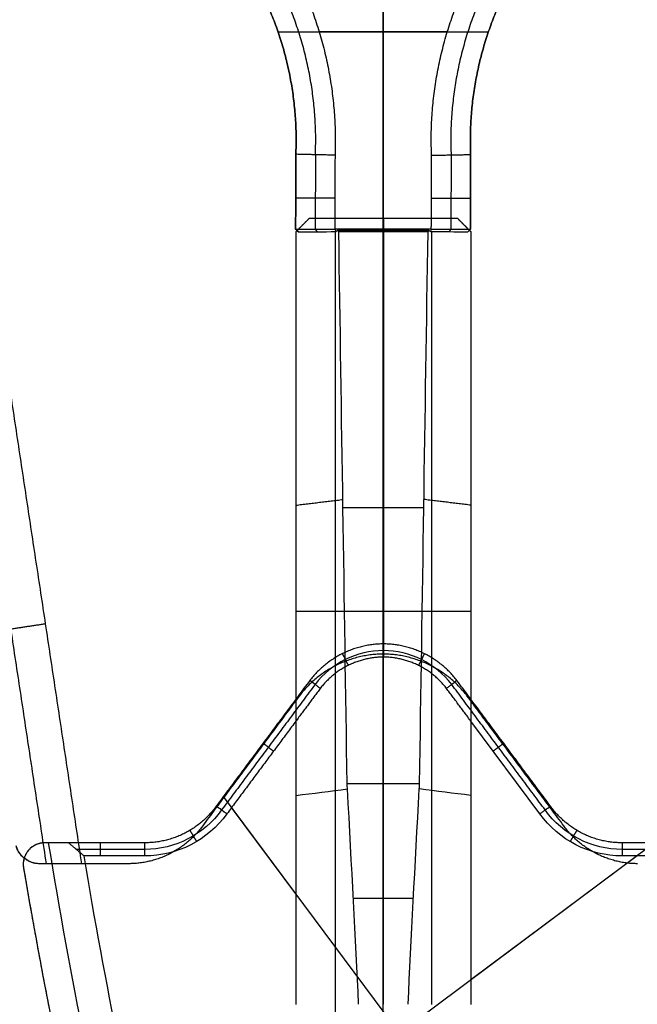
# Model space of a CAD drawing. Header units: millimetres. Extents: x -555 to 2346, y 1993 to 3099.
# Tile 29 of 40: x 1713 to 1854, y 2255 to 2480. Entities that reach past the tile are written whole.
import ezdxf

# ---------------------------------------------------------------- set-up
doc = ezdxf.new("R2010")
doc.units = ezdxf.units.MM
doc.layers.add('Base', color=7, linetype='Continuous', true_color=0x4c0000)
doc.layers.add('Tabletop', color=7, linetype='Continuous', true_color=0x7f7f3f)

msp = doc.modelspace()

# ---------------------------------------------------------------- linework, layer by layer
at = {"layer": 'Base'}
for p, q in [((1795.95, 2335.12, -2.07), (1795.95, 2762.74, -2.07)), ((1795.95, 2335.12, -21.07), (1795.95, 2762.74, -21.07)), ((1795.95, 2515.69, -61.07), (1795.95, 2432.23, -61.07)), ((1795.95, 2515.69, -21.07), (1795.95, 2434.65, -21.07)), ((1771.89, 2477.34, -21.07), (1820.03, 2477.34, -21.07)), ((1810.62, 2477.34, -61.07), (1781.3, 2477.34, -61.07)), ((1775.98, 2449.34, -36.59), (1775.92, 2432.24, -36.59)), ((1780.44, 2449.24, -56.57), (1780.41, 2432.24, -56.6)), ((1811.47, 2449.2, -56.6), (1811.45, 2432.23, -56.58)), ((1815.91, 2432.23, -36.59), (1815.95, 2449.29, -36.59)), ((1784.89, 2439.28, -61.07), (1775.94, 2439.28, -52.12)), ((1775.94, 2439.28, -21.07), (1775.94, 2439.28, -52.12)), ((1815.93, 2439.26, -52.12), (1806.98, 2439.26, -61.07)), ((1815.93, 2439.26, -21.07), (1815.93, 2439.26, -52.12)), ((1775.92, 2432.24, -52.12), (1775.92, 2432.24, -21.07)), ((1775.92, 2432.24, -52.12), (1784.87, 2432.24, -61.07)), ((1776, 2431.65, -51.2), (1776, 2431.65, -20.63)), ((1806.96, 2432.23, -61.07), (1784.88, 2432.23, -61.07)), ((1806.97, 2432.23, -61.06), (1815.91, 2432.23, -52.12)), ((1815.91, 2432.23, -52.11), (1815.91, 2432.23, -21.07)), ((1816, 2431.65, -51.2), (1816, 2431.65, -20.63)), ((1775.99, 2362.89, -59.65), (1775.99, 2255.07, -59.65)), ((1815.99, 2362.89, -59.65), (1815.99, 2255.07, -59.65)), ((1775.99, 2344.86, -20.63), (1775.99, 2344.86, -61.87)), ((1815.99, 2344.86, -20.63), (1815.99, 2344.86, -61.87)), ((1831.78, 2298.6, -20.63), (1815.99, 2319.8, -20.63)), ((1849.91, 2181.09, -1.63), (1759.42, 2302.58, -1.63)), ((1775.99, 2280.33, -20.63), (1761.29, 2300.06, -20.63)), ((1858.04, 2291.98, -1.63), (1731.77, 2197.91, -1.63)), ((1854.02, 2288.98, -20.63), (1815.99, 2260.65, -20.63))]:
    msp.add_line(p, q, dxfattribs=at)
for centre, start, end in [((1796.11, 2316.07, -19.13), 90.3499, 142.4436), ((1795.87, 2316.07, -19.13), 37.5527, 89.6464)]:
    msp.add_arc(centre, 19.86, start, end, dxfattribs=at)
at = {"layer": 'Base', "extrusion": (1, -3.22193e-05, 2.88373e-13)}
msp.add_arc((2320.99, -206.97, 1775.92), 141.11, 97.3824, 117.8266, dxfattribs=at)
at = {"layer": 'Base', "extrusion": (1, -3.22193e-05, 0)}
for centre, start, end in [((2320.99, -206.97, 1784.92), 97.3952, 119.9071), ((2320.99, -206.97, 1806.92), 97.3952, 119.9071), ((2320.99, -206.97, 1784.92), 119.9071, 166.8823)]:
    msp.add_arc(centre, 132.11, start, end, dxfattribs=at)
at = {"layer": 'Base', "extrusion": (1, -3.22193e-05, 2.14299e-13)}
msp.add_arc((2320.99, -206.97, 1815.92), 141.11, 97.3824, 117.8266, dxfattribs=at)
at = {"layer": 'Base', "extrusion": (0, 0, -1)}
for centre, radius, start, end in [((-1741.39, 2312.17, 19.13), 21.69, 215.7826, 270.0025), ((-1850.59, 2312.17, 19.13), 21.69, 270.0015, 324.2171), ((-3000.35, 2501.69, 13.13), 1297.98, 346.60749, 350.70239)]:
    msp.add_arc(centre, radius, start, end, dxfattribs=at)
at = {"layer": 'Base', "extrusion": (-1.62143e-18, 7.05605e-23, -1)}
msp.add_arc((-1741.39, 2312.17, 20.63), 23.19, 215.813, 270.0025, dxfattribs=at)
at = {"layer": 'Base', "extrusion": (-4.74487e-12, 3.41606e-12, -1)}
msp.add_arc((-1741.38, 2312.16, 20.63), 23.19, 215.7374, 215.7676, dxfattribs=at)
at = {"layer": 'Base', "extrusion": (-4.23794e-19, 5.874e-19, -1)}
msp.add_arc((-1850.59, 2312.17, 20.63), 23.19, 270.0013, 324.1905, dxfattribs=at)
at = {"layer": 'Base', "extrusion": (-3.33569e-15, -5.49857e-16, -1)}
msp.add_arc((-3000.35, 2501.69, 20.63), 1290.48, 346.60773, 350.51281, dxfattribs=at)
at = {"layer": 'Base', "extrusion": (-4.83731e-44, -2.03113e-43, -1)}
msp.add_arc((-591.65, 2501.77, 20.63), 1290.48, 189.49088, 193.39596, dxfattribs=at)
at = {"layer": 'Base'}
for points, weights in [([(1759.95, 2512.93, -61.07), (1786.39, 2486.5, -61.07), (1784.93, 2449.14, -61.07)], [1, 0.916171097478, 1]), ([(1807, 2449.12, -61.07), (1805.52, 2486.48, -61.07), (1831.96, 2512.93, -61.07)], [1, 0.91613306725, 1]), ([(1780.45, 2449.24, -56.59), (1781.88, 2484.69, -56.59), (1756.79, 2509.77, -56.59)], [0.97524647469, 0.893398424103, 0.975459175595]), ([(1835.12, 2509.77, -56.59), (1810.03, 2484.66, -56.59), (1811.48, 2449.2, -56.59)], [0.975445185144, 0.893301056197, 0.975193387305]), ([(1775.98, 2449.34, -52.12), (1777.36, 2482.87, -52.12), (1753.62, 2506.6, -52.12)], [1, 0.915760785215, 1]), ([(1753.62, 2506.6, -21.07), (1777.36, 2482.87, -21.07), (1775.98, 2449.34, -21.07)], [1, 0.915760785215, 1]), ([(1775.98, 2449.34, -41.07), (1777.36, 2482.87, -41.07), (1753.62, 2506.6, -41.07)], [1, 0.915760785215, 1]), ([(1838.28, 2506.6, -52.12), (1814.54, 2482.85, -52.12), (1815.95, 2449.29, -52.12)], [1, 0.915659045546, 1]), ([(1815.95, 2449.29, -21.07), (1814.54, 2482.85, -21.07), (1838.28, 2506.6, -21.07)], [1, 0.915659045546, 1]), ([(1838.28, 2506.6, -41.07), (1814.54, 2482.85, -41.07), (1815.95, 2449.29, -41.07)], [1, 0.915659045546, 1]), ([(1795.99, 2337.44, -1.63), (1785.54, 2337.38, -1.63), (1779.17, 2329.09, -1.63)], [1, 0.898211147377, 1]), ([(1795.99, 2337.44, -17.63), (1785.54, 2337.38, -17.63), (1779.17, 2329.09, -17.63)], [1, 0.898211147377, 1]), ([(1795.99, 2337.44, -11.13), (1785.54, 2337.38, -11.13), (1779.17, 2329.09, -11.13)], [1, 0.898211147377, 1]), ([(1812.81, 2329.08, -1.63), (1806.45, 2337.38, -1.63), (1795.99, 2337.44, -1.63)], [1, 0.898211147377, 1]), ([(1812.81, 2329.08, -17.63), (1806.45, 2337.38, -17.63), (1795.99, 2337.44, -17.63)], [1, 0.898211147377, 1]), ([(1812.81, 2329.08, -11.13), (1806.45, 2337.38, -11.13), (1795.99, 2337.44, -11.13)], [1, 0.898211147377, 1]), ([(1795.99, 2334.44, -20.63), (1787.03, 2334.38, -20.63), (1781.56, 2327.28, -20.63)], [1, 0.898677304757, 1]), ([(1810.42, 2327.28, -20.63), (1804.95, 2334.38, -20.63), (1795.99, 2334.44, -20.63)], [1, 0.898677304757, 1]), ([(1795.99, 2255.07, -98.66), (1795.99, 2278.17, -83.32), (1795.99, 2305.47, -78.51)], [1, 0.978880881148, 1]), ([(1757.78, 2300.38, -1.63), (1751.74, 2291.98, -1.63), (1741.39, 2291.98, -1.63)], [1, 0.890016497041, 1]), ([(1757.78, 2300.38, -17.63), (1751.74, 2291.98, -17.63), (1741.39, 2291.98, -17.63)], [1, 0.890016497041, 1]), ([(1757.78, 2300.38, -11.13), (1751.74, 2291.98, -11.13), (1741.39, 2291.98, -11.13)], [1, 0.890016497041, 1]), ([(1850.59, 2291.98, -1.63), (1840.25, 2291.98, -1.63), (1834.2, 2300.37, -1.63)], [1, 0.890016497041, 1]), ([(1850.59, 2291.98, -17.63), (1840.25, 2291.98, -17.63), (1834.2, 2300.37, -17.63)], [1, 0.890016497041, 1]), ([(1850.59, 2291.98, -11.13), (1840.25, 2291.98, -11.13), (1834.2, 2300.37, -11.13)], [1, 0.890016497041, 1]), ([(1754.31, 2295.41, -21.07), (1748.05, 2287.25, -21.07), (1737.76, 2287.2, -21.07)], [1, 0.898041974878, 1]), ([(1754.31, 2295.41, -2.07), (1748.05, 2287.25, -2.07), (1737.76, 2287.2, -2.07)], [1, 0.898041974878, 1]), ([(1754.31, 2295.41, -11.57), (1748.05, 2287.25, -11.57), (1737.76, 2287.2, -11.57)], [1, 0.898041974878, 1]), ([(1854.14, 2287.2, -21.07), (1843.86, 2287.25, -21.07), (1837.6, 2295.41, -21.07)], [1, 0.898041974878, 1]), ([(1854.14, 2287.2, -2.07), (1843.86, 2287.25, -2.07), (1837.6, 2295.41, -2.07)], [1, 0.898041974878, 1]), ([(1854.14, 2287.2, -11.57), (1843.86, 2287.25, -11.57), (1837.6, 2295.41, -11.57)], [1, 0.898041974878, 1]), ([(1717.09, 2287.2, -2.07), (1713.09, 2287.42, -2.07), (1712, 2291.27, -2.07)], [1, 0.814082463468, 1]), ([(1718.59, 2291.99, -11.13), (1717.99, 2291.99, -11.13), (1717.41, 2291.85, -11.13)], [1, 0.974329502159, 0.963102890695]), ([(1713.67, 2286.29, -1.63), (1721.07, 2242.83, -1.63), (1731.25, 2199.93, -1.63)], [1, 0.999481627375, 1])]:
    msp.add_rational_spline(points, weights, degree=2, dxfattribs=at)
for points, degree in [([(1775.98, 2449.34, -21.07), (1775.95, 2440.79, -21.07), (1775.92, 2432.24, -21.07)], 2), ([(1775.92, 2432.24, -52.12), (1775.95, 2440.79, -52.12), (1775.98, 2449.34, -52.12)], 2), ([(1775.98, 2449.34, -52.12), (1775.98, 2449.34, -36.59), (1775.98, 2449.34, -21.07)], 2), ([(1784.93, 2449.14, -61.07), (1784.9, 2440.69, -61.07), (1784.87, 2432.24, -61.07)], 2), ([(1806.96, 2432.23, -61.07), (1806.98, 2440.67, -61.07), (1807, 2449.12, -61.07)], 2), ([(1815.95, 2449.29, -52.12), (1815.93, 2440.76, -52.12), (1815.91, 2432.23, -52.12)], 2), ([(1815.91, 2432.23, -21.07), (1815.93, 2440.76, -21.07), (1815.95, 2449.29, -21.07)], 2), ([(1815.95, 2449.29, -52.12), (1815.95, 2449.29, -36.59), (1815.95, 2449.29, -21.07)], 2), ([(1776, 2431.65, -20.63), (1777.5, 2433.15, -20.63), (1779, 2434.65, -20.63)], 2), ([(1779, 2434.65, -21.07), (1777.62, 2433.28, -21.07), (1776.25, 2431.91, -21.07)], 2), ([(1777.5, 2433.15, -21.07), (1777.5, 2433.15, -20.85), (1777.5, 2433.15, -20.63)], 2), ([(1813, 2434.65, -20.63), (1796, 2434.65, -20.63), (1779, 2434.65, -20.63)], 2), ([(1813, 2434.65, -21.07), (1796, 2434.65, -21.07), (1779, 2434.65, -21.07)], 2), ([(1779, 2434.65, -21.07), (1779, 2434.65, -20.85), (1779, 2434.65, -20.63)], 2), ([(1796, 2434.65, -20.63), (1795.99, 2384.54, -20.63), (1795.99, 2334.44, -20.63)], 2), ([(1796, 2434.65, -21.07), (1796, 2434.65, -20.85), (1796, 2434.65, -20.63)], 2), ([(1813, 2434.65, -20.63), (1814.5, 2433.15, -20.63), (1816, 2431.65, -20.63)], 2), ([(1813, 2434.65, -21.07), (1814.33, 2433.31, -21.07), (1815.66, 2431.98, -21.07)], 2), ([(1813, 2434.65, -21.07), (1813, 2434.65, -20.85), (1813, 2434.65, -20.63)], 2), ([(1814.5, 2433.15, -21.07), (1814.5, 2433.15, -20.85), (1814.5, 2433.15, -20.63)], 2), ([(1775.92, 2432.24, -52.12), (1775.92, 2432.24, -52.12), (1775.92, 2432.24, -52.12), (1775.92, 2432.24, -52.12), (1775.92, 2432.24, -52.12), (1775.92, 2432.24, -52.12), (1775.92, 2432.24, -52.12), (1775.92, 2432.24, -52.12), (1775.92, 2432.24, -52.12), (1775.92, 2432.24, -52.12), (1775.92, 2432.24, -52.12), (1775.92, 2432.24, -52.12)], 3), ([(1776.25, 2431.91, -21.07), (1776.09, 2432.07, -21.07), (1775.92, 2432.24, -21.07)], 2), ([(1776.25, 2431.91, -36.59), (1776.09, 2432.07, -36.59), (1775.92, 2432.24, -36.59)], 2), ([(1776, 2431.65, -20.63), (1775.99, 2375.72, -20.63), (1775.99, 2319.8, -20.63)], 2), ([(1776, 2431.65, -51.2), (1775.99, 2367.23, -59.12), (1775.99, 2302.81, -67.04)], 2), ([(1776.25, 2431.91, -51.42), (1776.24, 2431.9, -51.42), (1776.23, 2431.88, -51.4), (1776.2, 2431.85, -51.37), (1776.17, 2431.82, -51.35), (1776.14, 2431.79, -51.32), (1776.11, 2431.76, -51.3), (1776.08, 2431.73, -51.27), (1776.05, 2431.7, -51.25), (1776.02, 2431.68, -51.22), (1776, 2431.66, -51.2), (1776, 2431.65, -51.2)], 3), ([(1776.25, 2431.91, -35.91), (1776.12, 2431.78, -35.91), (1776, 2431.65, -35.91)], 2), ([(1776.61, 2431.54, -51.83), (1776.49, 2431.66, -51.7), (1776.37, 2431.79, -51.56), (1776.25, 2431.91, -51.42)], 3), ([(1776.25, 2431.91, -51.42), (1776.25, 2431.91, -36.25), (1776.25, 2431.91, -21.07)], 2), ([(1785.14, 2431.59, -60.42), (1782.3, 2431.57, -57.56), (1779.46, 2431.56, -54.69), (1776.61, 2431.54, -51.83)], 3), ([(1780.39, 2432.24, -56.59), (1780.63, 2431.9, -56.36), (1780.87, 2431.57, -56.12)], 2), ([(1785, 2431.59, -60.27), (1784.99, 2367.76, -68.12), (1784.99, 2303.93, -75.97)], 2), ([(1785.5, 2431.91, -60.74), (1785.38, 2431.8, -60.63), (1785.26, 2431.69, -60.53), (1785.14, 2431.59, -60.42)], 3), ([(1785.59, 2431.94, -60.77), (1785.56, 2431.93, -60.76), (1785.53, 2431.92, -60.75), (1785.5, 2431.91, -60.74)], 3), ([(1785.57, 2431.91, -60.81), (1785.53, 2431.91, -60.77), (1785.5, 2431.91, -60.74)], 2), ([(1785.59, 2431.94, -60.77), (1785.58, 2431.93, -60.79), (1785.57, 2431.92, -60.8), (1785.57, 2431.91, -60.81)], 3), ([(1785.79, 2431.65, -61.07), (1785.72, 2431.73, -60.98), (1785.64, 2431.82, -60.89), (1785.57, 2431.91, -60.81)], 3), ([(1806.4, 2431.94, -60.77), (1799.46, 2431.94, -60.77), (1792.53, 2431.94, -60.77), (1785.59, 2431.94, -60.77)], 3), ([(1806.2, 2431.65, -61.07), (1796, 2431.65, -61.07), (1785.79, 2431.65, -61.07)], 2), ([(1787.71, 2305.47, -78.51), (1787.06, 2347.53, -72.69), (1786.43, 2389.59, -66.88), (1785.79, 2431.65, -61.07)], 3), ([(1795.92, 2431.94, -60.77), (1795.92, 2432.09, -60.92), (1795.92, 2432.23, -61.07)], 2), ([(1795.99, 2305.47, -78.51), (1795.99, 2368.52, -69.79), (1796, 2431.65, -61.07)], 2), ([(1796, 2431.65, -61.07), (1796, 2431.79, -60.92), (1796, 2431.94, -60.77)], 2), ([(1804.28, 2305.47, -78.51), (1804.92, 2347.53, -72.69), (1805.56, 2389.59, -66.88), (1806.2, 2431.65, -61.07)], 3), ([(1806.2, 2431.65, -61.07), (1806.27, 2431.73, -60.98), (1806.35, 2431.82, -60.89), (1806.42, 2431.9, -60.81)], 3), ([(1806.42, 2431.9, -60.81), (1806.42, 2431.92, -60.8), (1806.41, 2431.93, -60.79), (1806.4, 2431.94, -60.77)], 3), ([(1806.4, 2431.94, -60.77), (1806.43, 2431.93, -60.76), (1806.46, 2431.92, -60.75), (1806.49, 2431.9, -60.74)], 3), ([(1806.42, 2431.9, -60.81), (1806.46, 2431.9, -60.77), (1806.49, 2431.9, -60.74)], 2), ([(1806.49, 2431.9, -60.74), (1806.57, 2431.83, -60.66), (1806.66, 2431.76, -60.59), (1806.74, 2431.68, -60.52)], 3), ([(1806.74, 2431.68, -60.52), (1809.6, 2431.67, -57.63), (1812.46, 2431.65, -54.75), (1815.33, 2431.64, -51.87)], 3), ([(1807, 2431.68, -60.26), (1806.99, 2367.81, -68.11), (1806.99, 2303.93, -75.97)], 2), ([(1811.44, 2432.23, -56.59), (1811.24, 2431.94, -56.39), (1811.04, 2431.66, -56.19)], 2), ([(1815.33, 2431.64, -51.87), (1815.41, 2431.73, -51.77), (1815.5, 2431.82, -51.67), (1815.59, 2431.9, -51.57)], 3), ([(1815.59, 2431.9, -51.57), (1815.62, 2431.93, -51.51), (1815.64, 2431.95, -51.45), (1815.66, 2431.98, -51.39)], 3), ([(1815.59, 2431.9, -51.57), (1815.66, 2431.9, -51.5), (1815.74, 2431.9, -51.42)], 2), ([(1815.91, 2432.23, -21.07), (1815.79, 2432.1, -21.07), (1815.66, 2431.98, -21.07)], 2), ([(1815.91, 2432.23, -36.59), (1815.79, 2432.1, -36.59), (1815.66, 2431.98, -36.59)], 2), ([(1815.66, 2431.98, -51.39), (1815.66, 2431.98, -36.23), (1815.66, 2431.98, -21.07)], 2), ([(1815.66, 2431.98, -51.39), (1815.69, 2431.95, -51.4), (1815.71, 2431.93, -51.41), (1815.74, 2431.9, -51.42)], 3), ([(1815.66, 2431.98, -35.91), (1815.83, 2431.81, -35.91), (1816, 2431.65, -35.91)], 2), ([(1815.74, 2431.9, -51.42), (1815.75, 2431.9, -51.42), (1815.77, 2431.88, -51.4), (1815.79, 2431.85, -51.37), (1815.82, 2431.82, -51.35), (1815.85, 2431.79, -51.32), (1815.88, 2431.76, -51.3), (1815.91, 2431.73, -51.27), (1815.94, 2431.7, -51.25), (1815.97, 2431.67, -51.22), (1815.99, 2431.66, -51.2), (1816, 2431.65, -51.2)], 3), ([(1815.91, 2432.23, -52.12), (1815.91, 2432.23, -52.12), (1815.91, 2432.23, -52.12), (1815.91, 2432.23, -52.12), (1815.91, 2432.23, -52.12), (1815.91, 2432.23, -52.12), (1815.91, 2432.23, -52.12), (1815.91, 2432.23, -52.12), (1815.91, 2432.23, -52.11), (1815.91, 2432.23, -52.11), (1815.91, 2432.23, -52.11), (1815.91, 2432.23, -52.11)], 3), ([(1816, 2431.65, -20.63), (1815.99, 2375.72, -20.63), (1815.99, 2319.8, -20.63)], 2), ([(1816, 2431.65, -51.2), (1815.99, 2367.23, -59.12), (1815.99, 2302.81, -67.04)], 2), ([(1701.93, 2399.07, -13.07), (1710.39, 2343.14, -13.07), (1718.85, 2287.2, -13.07)], 2), ([(1709.83, 2400.32, -21.07), (1718.39, 2343.76, -21.07), (1726.94, 2287.2, -21.07)], 2), ([(1775.99, 2369.14, -58.88), (1781.36, 2369.8, -64.2), (1786.72, 2370.45, -69.52)], 2), ([(1815.99, 2369.14, -58.88), (1810.63, 2369.8, -64.2), (1805.27, 2370.45, -69.52)], 2), ([(1805.24, 2368.54, -69.79), (1795.99, 2368.54, -69.79), (1786.75, 2368.54, -69.79)], 2), ([(1815.99, 2344.86, -20.63), (1795.99, 2344.86, -20.63), (1775.99, 2344.86, -20.63)], 2), ([(1718.65, 2341.99, -21.07), (1711.46, 2340.91, -13.79), (1704.27, 2339.82, -6.52)], 2), ([(1795.99, 2337.44, -17.63), (1795.99, 2337.44, -9.63), (1795.99, 2337.44, -1.63)], 2), ([(1795.99, 2337.44, -17.63), (1795.99, 2336.44, -18.63), (1795.99, 2335.44, -19.63), (1795.99, 2334.44, -20.63)], 3), ([(1786.61, 2335.21, -17.63), (1786.61, 2335.21, -9.63), (1786.61, 2335.21, -1.63)], 2), ([(1786.61, 2335.21, -17.63), (1787.28, 2333.87, -19.13), (1787.95, 2332.52, -20.63)], 2), ([(1795.95, 2335.12, -21.07), (1795.95, 2335.12, -11.57), (1795.95, 2335.12, -2.07)], 2), ([(1805.37, 2335.21, -17.63), (1804.7, 2333.87, -19.13), (1804.04, 2332.52, -20.63)], 2), ([(1805.37, 2335.21, -17.63), (1805.37, 2335.21, -9.63), (1805.37, 2335.21, -1.63)], 2), ([(1779.17, 2329.09, -1.63), (1768.47, 2314.73, -1.63), (1757.78, 2300.38, -1.63)], 2), ([(1779.17, 2329.09, -17.63), (1768.47, 2314.73, -17.63), (1757.78, 2300.38, -17.63)], 2), ([(1779.17, 2329.09, -11.13), (1768.47, 2314.73, -11.13), (1757.78, 2300.38, -11.13)], 2), ([(1780.37, 2328.18, -19.13), (1769.68, 2313.84, -19.13), (1758.99, 2299.49, -19.13)], 2), ([(1781.56, 2327.28, -20.63), (1778.78, 2323.54, -20.63), (1775.99, 2319.8, -20.63)], 2), ([(1779.17, 2329.09, -17.63), (1779.17, 2329.09, -9.63), (1779.17, 2329.09, -1.63)], 2), ([(1815.99, 2319.8, -20.63), (1813.21, 2323.54, -20.63), (1810.42, 2327.28, -20.63)], 2), ([(1832.99, 2299.49, -19.13), (1822.31, 2313.83, -19.13), (1811.62, 2328.18, -19.13)], 2), ([(1834.2, 2300.37, -1.63), (1823.51, 2314.73, -1.63), (1812.81, 2329.08, -1.63)], 2), ([(1812.81, 2329.08, -17.63), (1812.81, 2329.08, -9.63), (1812.81, 2329.08, -1.63)], 2), ([(1834.2, 2300.37, -17.63), (1823.51, 2314.73, -17.63), (1812.81, 2329.08, -17.63)], 2), ([(1834.2, 2300.37, -11.13), (1823.51, 2314.73, -11.13), (1812.81, 2329.08, -11.13)], 2), ([(1776.8, 2325.6, -21.07), (1765.55, 2310.51, -21.07), (1754.31, 2295.41, -21.07)], 2), ([(1776.8, 2325.6, -2.07), (1765.55, 2310.51, -2.07), (1754.31, 2295.41, -2.07)], 2), ([(1776.8, 2325.6, -11.57), (1765.55, 2310.51, -11.57), (1754.31, 2295.41, -11.57)], 2), ([(1776.8, 2325.6, -21.07), (1776.8, 2325.6, -11.57), (1776.8, 2325.6, -2.07)], 2), ([(1837.6, 2295.41, -21.07), (1826.35, 2310.51, -21.07), (1815.11, 2325.6, -21.07)], 2), ([(1815.11, 2325.6, -21.07), (1815.11, 2325.6, -11.57), (1815.11, 2325.6, -2.07)], 2), ([(1837.6, 2295.41, -2.07), (1826.35, 2310.51, -2.07), (1815.11, 2325.6, -2.07)], 2), ([(1837.6, 2295.41, -11.57), (1826.35, 2310.51, -11.57), (1815.11, 2325.6, -11.57)], 2), ([(1775.99, 2319.8, -20.63), (1768.1, 2309.21, -20.63), (1760.21, 2298.61, -20.63)], 2), ([(1775.99, 2319.8, -20.63), (1775.99, 2287.43, -20.63), (1775.99, 2255.07, -20.63)], 2), ([(1815.99, 2319.8, -20.63), (1815.99, 2287.43, -20.63), (1815.99, 2255.07, -20.63)], 2), ([(1768.47, 2314.73, -17.63), (1768.47, 2314.73, -9.63), (1768.47, 2314.73, -1.63)], 2), ([(1768.47, 2314.73, -17.63), (1769.68, 2313.83, -19.13), (1770.88, 2312.94, -20.63)], 2), ([(1823.51, 2314.73, -17.63), (1822.31, 2313.83, -19.13), (1821.1, 2312.94, -20.63)], 2), ([(1823.51, 2314.73, -17.63), (1823.51, 2314.73, -9.63), (1823.51, 2314.73, -1.63)], 2), ([(1765.55, 2310.51, -21.07), (1765.55, 2310.51, -11.57), (1765.55, 2310.51, -2.07)], 2), ([(1826.35, 2310.51, -21.07), (1826.35, 2310.51, -11.57), (1826.35, 2310.51, -2.07)], 2), ([(1804.28, 2305.47, -78.51), (1795.99, 2305.47, -78.51), (1787.71, 2305.47, -78.51)], 2), ([(1787.77, 2304.28, -78.73), (1787.75, 2304.68, -78.65), (1787.73, 2305.07, -78.58), (1787.71, 2305.47, -78.51)], 3), ([(1804.21, 2304.28, -78.73), (1804.23, 2304.68, -78.65), (1804.26, 2305.07, -78.58), (1804.28, 2305.47, -78.51)], 3), ([(1775.99, 2302.81, -67.04), (1779.92, 2303.3, -70.93), (1783.85, 2303.79, -74.83), (1787.77, 2304.28, -78.73)], 3), ([(1790.33, 2255.07, -98.66), (1789.62, 2269.97, -88.77), (1788.75, 2286.71, -81.99), (1787.77, 2304.28, -78.73)], 3), ([(1801.65, 2255.07, -98.66), (1802.36, 2269.97, -88.77), (1803.24, 2286.71, -81.99), (1804.21, 2304.28, -78.73)], 3), ([(1815.99, 2302.81, -67.04), (1812.06, 2303.3, -70.93), (1808.14, 2303.79, -74.83), (1804.21, 2304.28, -78.73)], 3), ([(1757.78, 2300.38, -17.63), (1757.78, 2300.38, -9.63), (1757.78, 2300.38, -1.63)], 2), ([(1834.2, 2300.37, -17.63), (1834.2, 2300.37, -9.63), (1834.2, 2300.37, -1.63)], 2), ([(1760.2, 2298.6, -20.63), (1760.2, 2298.61, -20.63), (1760.21, 2298.61, -20.63)], 2), ([(1754.31, 2295.41, -21.07), (1754.31, 2295.41, -11.57), (1754.31, 2295.41, -2.07)], 2), ([(1837.6, 2295.41, -21.07), (1837.6, 2295.41, -11.57), (1837.6, 2295.41, -2.07)], 2), ([(1750.6, 2294.2, -17.63), (1750.6, 2294.2, -9.63), (1750.6, 2294.2, -1.63)], 2), ([(1751.74, 2294.84, -17.63), (1752.51, 2293.55, -19.13), (1753.28, 2292.26, -20.63)], 2), ([(1840.24, 2294.83, -17.63), (1839.47, 2293.54, -19.13), (1838.7, 2292.26, -20.63)], 2), ([(1841.38, 2294.2, -17.63), (1841.38, 2294.2, -9.63), (1841.38, 2294.2, -1.63)], 2), ([(1741.39, 2291.98, -1.63), (1729.99, 2291.98, -1.63), (1718.59, 2291.99, -1.63)], 2), ([(1718.59, 2291.99, -12.32), (1718.59, 2291.99, -6.98), (1718.59, 2291.99, -1.63)], 2), ([(1723.97, 2291.98, -17.63), (1722.18, 2291.98, -15.86), (1720.38, 2291.98, -14.09), (1718.59, 2291.99, -12.32)], 3), ([(1741.39, 2291.98, -11.13), (1729.99, 2291.98, -11.13), (1718.59, 2291.99, -11.13)], 2), ([(1741.39, 2291.98, -17.63), (1732.68, 2291.98, -17.63), (1723.97, 2291.98, -17.63)], 2), ([(1729.99, 2291.98, -17.63), (1729.99, 2291.98, -9.63), (1729.99, 2291.98, -1.63)], 2), ([(1731.18, 2291.98, -17.63), (1731.18, 2290.48, -19.13), (1731.18, 2288.98, -20.63)], 2), ([(1741.39, 2291.98, -17.63), (1741.39, 2291.98, -9.63), (1741.39, 2291.98, -1.63)], 2), ([(1741.39, 2291.98, -17.63), (1741.39, 2290.48, -19.13), (1741.39, 2288.98, -20.63)], 2), ([(1873.39, 2291.98, -1.63), (1861.99, 2291.98, -1.63), (1850.59, 2291.98, -1.63)], 2), ([(1850.59, 2291.98, -17.63), (1850.59, 2291.98, -9.63), (1850.59, 2291.98, -1.63)], 2), ([(1850.59, 2291.98, -17.63), (1850.59, 2290.48, -19.13), (1850.59, 2288.98, -20.63)], 2), ([(1868.01, 2291.98, -17.63), (1859.3, 2291.98, -17.63), (1850.59, 2291.98, -17.63)], 2), ([(1873.39, 2291.98, -11.13), (1861.99, 2291.98, -11.13), (1850.59, 2291.98, -11.13)], 2), ([(1714.82, 2290.27, -8.32), (1714.82, 2290.27, -4.98), (1714.82, 2290.27, -1.63)], 2), ([(1741.39, 2290.48, -19.13), (1733.57, 2290.48, -19.13), (1725.74, 2290.48, -19.13)], 2), ([(1741.39, 2288.98, -20.63), (1734.45, 2288.98, -20.63), (1727.51, 2288.98, -20.63)], 2), ([(1746.99, 2289.39, -21.07), (1746.99, 2289.39, -11.57), (1746.99, 2289.39, -2.07)], 2), ([(1844.92, 2289.39, -21.07), (1844.92, 2289.39, -11.57), (1844.92, 2289.39, -2.07)], 2), ([(1866.24, 2290.48, -19.13), (1858.41, 2290.48, -19.13), (1850.59, 2290.48, -19.13)], 2), ([(1864.47, 2288.98, -20.63), (1857.53, 2288.98, -20.63), (1850.59, 2288.98, -20.63)], 2), ([(1713.89, 2288.42, -8.35), (1713.89, 2288.42, -5.21), (1713.89, 2288.42, -2.07)], 2), ([(1737.76, 2287.2, -2.07), (1727.43, 2287.2, -2.07), (1717.09, 2287.2, -2.07)], 2), ([(1726.94, 2287.2, -21.07), (1723.66, 2287.2, -17.82), (1720.37, 2287.2, -14.57), (1717.09, 2287.2, -11.32)], 3), ([(1717.09, 2287.2, -11.32), (1717.09, 2287.2, -6.7), (1717.09, 2287.2, -2.07)], 2), ([(1737.76, 2287.2, -11.57), (1727.55, 2287.2, -11.57), (1717.33, 2287.2, -11.57)], 2), ([(1737.76, 2287.2, -21.07), (1732.35, 2287.2, -21.07), (1726.94, 2287.2, -21.07)], 2), ([(1727.43, 2287.2, -21.07), (1727.43, 2287.2, -11.57), (1727.43, 2287.2, -2.07)], 2), ([(1737.76, 2287.2, -21.07), (1737.76, 2287.2, -11.57), (1737.76, 2287.2, -2.07)], 2), ([(1713.67, 2286.29, -6.54), (1718.6, 2257.32, -6.62), (1724.46, 2228.52, -6.65), (1731.25, 2199.93, -6.63)], 3), ([(1713.67, 2286.29, -6.54), (1713.67, 2286.29, -4.08), (1713.67, 2286.29, -1.63)], 2), ([(1802.86, 2279.23, -85.98), (1795.99, 2279.23, -85.98), (1789.12, 2279.23, -85.98)], 2)]:
    msp.add_open_spline(points, degree=degree, dxfattribs=at)
for points, knots in [([(1784.93, 2449.14, -61.07), (1784.6, 2449.15, -60.74), (1783.93, 2449.16, -60.07), (1782.94, 2449.18, -59.08), (1781.94, 2449.21, -58.08), (1780.95, 2449.23, -57.09), (1779.96, 2449.25, -56.09), (1778.96, 2449.27, -55.1), (1777.97, 2449.29, -54.11), (1776.97, 2449.31, -53.11), (1776.31, 2449.33, -52.45), (1775.98, 2449.34, -52.12)], [0, 0, 0, 0, 1.406469, 2.81294, 4.219411, 5.625885, 7.032359, 8.438835, 9.845313, 11.251792, 12.658273, 12.658273, 12.658273, 12.658273]), ([(1807, 2449.12, -61.07), (1807.33, 2449.12, -60.74), (1808, 2449.13, -60.07), (1808.99, 2449.15, -59.08), (1809.99, 2449.17, -58.08), (1810.98, 2449.19, -57.09), (1811.97, 2449.21, -56.09), (1812.97, 2449.23, -55.1), (1813.96, 2449.25, -54.11), (1814.96, 2449.27, -53.11), (1815.62, 2449.28, -52.45), (1815.95, 2449.29, -52.12)], [-12.658685, -12.658685, -12.658685, -12.658685, -11.252172, -9.845658, -8.439141, -7.032623, -5.626103, -4.21958, -2.813056, -1.406529, 0, 0, 0, 0]), ([(1775.92, 2432.24, -52.12), (1776.03, 2432.13, -52.07), (1776.25, 2431.91, -51.98), (1776.49, 2431.67, -51.89), (1776.61, 2431.55, -51.84), (1776.61, 2431.54, -51.83)], [-4.424722, -4.424722, -4.424722, -4.424722, -3.933086, -3.441451, -3.401328, -3.401328, -3.401328, -3.401328]), ([(1784.87, 2432.24, -61.07), (1784.87, 2432.24, -61.07), (1784.87, 2432.24, -61.07), (1784.87, 2432.24, -61.07), (1784.87, 2432.24, -61.07), (1784.87, 2432.24, -61.07), (1784.87, 2432.24, -61.07), (1784.88, 2432.24, -61.07), (1784.88, 2432.23, -61.07), (1784.88, 2432.23, -61.07), (1784.88, 2432.23, -61.07), (1784.88, 2432.23, -61.07)], [-0.01293155, -0.01293155, -0.01293155, -0.01293155, -0.01149401, -0.01005726, -0.00862051, -0.00718376, -0.00574701, -0.00431026, -0.0028735, -0.00143675, 0, 0, 0, 0]), ([(1784.88, 2432.23, -61.07), (1784.92, 2432.12, -60.96), (1785.01, 2431.91, -60.74), (1785.1, 2431.69, -60.52), (1785.14, 2431.59, -60.42)], [-4.4179185, -4.4179185, -4.4179185, -4.4179185, -3.9270386, -3.466253, -3.466253, -3.466253, -3.466253]), ([(1806.97, 2432.23, -61.06), (1806.92, 2432.12, -60.95), (1806.85, 2431.93, -60.77), (1806.77, 2431.75, -60.59), (1806.74, 2431.68, -60.52)], [-4.4157258, -4.4157258, -4.4157258, -4.4157258, -3.9250896, -3.6092674, -3.6092674, -3.6092674, -3.6092674]), ([(1806.96, 2432.23, -61.07), (1806.96, 2432.23, -61.07), (1806.96, 2432.23, -61.07), (1806.97, 2432.23, -61.07), (1806.97, 2432.23, -61.07), (1806.97, 2432.23, -61.06), (1806.97, 2432.23, -61.06), (1806.97, 2432.23, -61.06), (1806.97, 2432.23, -61.06), (1806.97, 2432.23, -61.06), (1806.97, 2432.23, -61.06), (1806.97, 2432.23, -61.06)], [-0.008288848, -0.008288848, -0.008288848, -0.008288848, -0.007368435, -0.006447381, -0.005526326, -0.004605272, -0.003684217, -0.002763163, -0.001842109, -0.000921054, 0, 0, 0, 0]), ([(1815.33, 2431.64, -51.87), (1815.41, 2431.72, -51.91), (1815.61, 2431.92, -51.99), (1815.8, 2432.11, -52.07), (1815.91, 2432.23, -52.11)], [3.54947, 3.54947, 3.54947, 3.54947, 3.9248798, 4.4154898, 4.4154898, 4.4154898, 4.4154898]), ([(1781.56, 2327.28, -20.63), (1781.36, 2327.43, -20.38), (1781.16, 2327.58, -20.13), (1780.76, 2327.88, -19.63), (1780.57, 2328.03, -19.38), (1779.97, 2328.48, -18.63), (1779.57, 2328.78, -18.13), (1779.17, 2329.09, -17.63)], [-4.242586, -4.242586, -4.242586, -4.242586, -3.181937, -3.181937, -2.121291, -2.121291, 0, 0, 0, 0]), ([(1812.81, 2329.08, -17.63), (1812.42, 2328.78, -18.13), (1812.02, 2328.48, -18.63), (1811.42, 2328.03, -19.38), (1811.22, 2327.88, -19.63), (1810.82, 2327.58, -20.13), (1810.62, 2327.43, -20.38), (1810.42, 2327.28, -20.63)], [0, 0, 0, 0, 2.121291, 2.121291, 3.181937, 3.181937, 4.242586, 4.242586, 4.242586, 4.242586]), ([(1757.78, 2300.38, -17.63), (1757.87, 2300.31, -17.74), (1758.05, 2300.18, -17.97), (1758.32, 2299.98, -18.3), (1758.59, 2299.79, -18.63), (1758.86, 2299.59, -18.97), (1759.12, 2299.39, -19.3), (1759.39, 2299.19, -19.63), (1759.66, 2299, -19.97), (1759.93, 2298.8, -20.3), (1760.11, 2298.67, -20.52), (1760.2, 2298.6, -20.63)], [0, 0, 0, 0, 0.471414, 0.942827, 1.414241, 1.885654, 2.357067, 2.82848, 3.299893, 3.771306, 4.242572, 4.242572, 4.242572, 4.242572]), ([(1760.21, 2298.61, -20.63), (1760.11, 2298.69, -20.51), (1760, 2298.75, -20.38), (1759.8, 2298.9, -20.13), (1759.7, 2298.97, -20.01), (1759.49, 2299.12, -19.76), (1759.39, 2299.19, -19.63), (1759.19, 2299.34, -19.38), (1759.09, 2299.42, -19.26), (1758.59, 2299.79, -18.63), (1758.18, 2300.08, -18.13), (1757.78, 2300.38, -17.63)], [-4.242572, -4.242572, -4.242572, -4.242572, -3.712329, -3.712329, -3.182001, -3.182001, -2.651667, -2.651667, -2.121333, -2.121333, 0, 0, 0, 0]), ([(1831.78, 2298.6, -20.63), (1831.99, 2298.75, -20.38), (1832.19, 2298.9, -20.13), (1832.59, 2299.19, -19.63), (1832.79, 2299.34, -19.38), (1833.4, 2299.78, -18.63), (1833.8, 2300.08, -18.13), (1834.2, 2300.37, -17.63)], [-4.242573, -4.242573, -4.242573, -4.242573, -3.181931, -3.181931, -2.121289, -2.121289, 0, 0, 0, 0]), ([(1717.09, 2287.2, -11.32), (1716.11, 2287.25, -10.37), (1715.09, 2287.57, -9.4), (1713.71, 2288.54, -8.18), (1713.27, 2288.95, -7.81), (1712.7, 2289.72, -7.36), (1712.52, 2290, -7.23), (1712.22, 2290.61, -7.02), (1712.1, 2290.93, -6.95), (1712, 2291.27, -6.9)], [0, 0, 0, 0, 4.171706, 4.171706, 6.296473, 6.296473, 7.36352, 7.36352, 8.432279, 8.432279, 8.432279, 8.432279]), ([(1718.59, 2291.99, -12.32), (1718.24, 2291.99, -11.98), (1717.9, 2291.95, -11.63), (1717.22, 2291.81, -10.94), (1716.89, 2291.7, -10.6), (1715.94, 2291.28, -9.59), (1715.33, 2290.85, -8.92), (1714.82, 2290.27, -8.32), (1714.42, 2289.8, -7.85), (1714.07, 2289.22, -7.41), (1713.75, 2288.2, -6.92), (1713.67, 2287.84, -6.79), (1713.6, 2287.07, -6.6), (1713.61, 2286.68, -6.54), (1713.67, 2286.29, -6.54)], [0, 0, 0, 0, 1.470787, 1.470787, 2.941527, 2.941527, 5.870357, 5.870357, 5.870357, 8.226517, 8.226517, 9.414952, 9.414952, 10.6071, 10.6071, 10.6071, 10.6071]), ([(1727.51, 2288.98, -20.63), (1727.44, 2289.04, -20.57), (1727.3, 2289.16, -20.46), (1727.1, 2289.34, -20.28), (1726.89, 2289.51, -20.1), (1726.68, 2289.69, -19.93), (1726.47, 2289.87, -19.75), (1726.26, 2290.04, -19.57), (1726.06, 2290.22, -19.4), (1725.85, 2290.4, -19.22), (1725.64, 2290.57, -19.04), (1725.43, 2290.75, -18.87), (1725.22, 2290.93, -18.69), (1725.01, 2291.1, -18.52), (1724.81, 2291.28, -18.34), (1724.6, 2291.45, -18.16), (1724.39, 2291.63, -17.99), (1724.18, 2291.81, -17.81), (1724.04, 2291.93, -17.69), (1723.97, 2291.98, -17.63)], [-5.524541, -5.524541, -5.524541, -5.524541, -5.199394, -4.874268, -4.549165, -4.224083, -3.899023, -3.573984, -3.248968, -2.923973, -2.599001, -2.274049, -1.94912, -1.624212, -1.299327, -0.974462, -0.64962, -0.324799, 0, 0, 0, 0])]:
    msp.add_open_spline(points, degree=3, knots=knots, dxfattribs=at)
for points, weights, knots in [([(1815.11, 2325.6, -21.07), (1807.86, 2335.04, -21.07), (1795.95, 2335.12, -21.07), (1784.05, 2335.04, -21.07), (1776.8, 2325.6, -21.07)], [1, 0.898462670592, 1, 0.898462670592, 1], [-1283.61318, -1283.61318, -1283.61318, -1261.463935, -1261.463935, -1239.31469, -1239.31469, -1239.31469]), ([(1815.11, 2325.6, -2.07), (1807.86, 2335.04, -2.07), (1795.95, 2335.12, -2.07), (1784.05, 2335.04, -2.07), (1776.8, 2325.6, -2.07)], [1, 0.898462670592, 1, 0.898462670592, 1], [-1283.61318, -1283.61318, -1283.61318, -1261.463935, -1261.463935, -1239.31469, -1239.31469, -1239.31469]), ([(1815.11, 2325.6, -11.57), (1807.86, 2335.04, -11.57), (1795.95, 2335.12, -11.57), (1784.05, 2335.04, -11.57), (1776.8, 2325.6, -11.57)], [1, 0.898462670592, 1, 0.898462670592, 1], [-1283.61318, -1283.61318, -1283.61318, -1261.463935, -1261.463935, -1239.31469, -1239.31469, -1239.31469]), ([(1718.59, 2291.99, -1.63), (1716.31, 2291.99, -1.63), (1714.82, 2290.27, -1.63), (1713.33, 2288.54, -1.63), (1713.67, 2286.29, -1.63)], [1, 0.908753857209, 1, 0.908753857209, 1], [-449.890684, -449.890684, -449.890684, -445.619811, -445.619811, -441.348939, -441.348939, -441.348939])]:
    msp.add_rational_spline(points, weights, degree=2, knots=knots, dxfattribs=at)
at = {"layer": 'Tabletop'}
for p, q in [((1795.95, 1998.93, 16.93), (1795.95, 3098.93, 16.93)), ((1795.95, 2024.93, -2.07), (1795.95, 3072.93, -2.07))]:
    msp.add_line(p, q, dxfattribs=at)
for points, knots in [([(2345.95, 2548.93, 8.93), (2345.95, 1998.93, 8.93), (1795.95, 1998.93, 8.93), (1245.95, 1998.93, 8.93), (1245.95, 2548.93, 8.93), (1245.95, 3098.93, 8.93), (1795.95, 3098.93, 8.93), (2345.95, 3098.93, 8.93), (2345.95, 2548.93, 8.93)], [-3455.751919, -3455.751919, -3455.751919, -2591.813939, -2591.813939, -1727.875959, -1727.875959, -863.93798, -863.93798, 0, 0, 0]), ([(2345.95, 2548.93, 16.93), (2345.95, 1998.93, 16.93), (1795.95, 1998.93, 16.93), (1245.95, 1998.93, 16.93), (1245.95, 2548.93, 16.93), (1245.95, 3098.93, 16.93), (1795.95, 3098.93, 16.93), (2345.95, 3098.93, 16.93), (2345.95, 2548.93, 16.93)], [-3455.751919, -3455.751919, -3455.751919, -2591.813939, -2591.813939, -1727.875959, -1727.875959, -863.93798, -863.93798, 0, 0, 0]), ([(2345.95, 2548.93, 12.93), (2345.95, 1998.93, 12.93), (1795.95, 1998.93, 12.93), (1245.95, 1998.93, 12.93), (1245.95, 2548.93, 12.93), (1245.95, 3098.93, 12.93), (1795.95, 3098.93, 12.93), (2345.95, 3098.93, 12.93), (2345.95, 2548.93, 12.93)], [-3455.751919, -3455.751919, -3455.751919, -2591.813939, -2591.813939, -1727.875959, -1727.875959, -863.93798, -863.93798, 0, 0, 0]), ([(2332.95, 2548.93, 3.43), (2332.95, 3085.93, 3.43), (1795.95, 3085.93, 3.43), (1258.95, 3085.93, 3.43), (1258.95, 2548.93, 3.43), (1258.95, 2011.93, 3.43), (1795.95, 2011.93, 3.43), (2332.95, 2011.93, 3.43), (2332.95, 2548.93, 3.43)], [0, 0, 0, 1100, 1100, 2200, 2200, 3300, 3300, 4400, 4400, 4400]), ([(2319.95, 2548.93, -2.07), (2319.95, 3072.93, -2.07), (1795.95, 3072.93, -2.07), (1271.95, 3072.93, -2.07), (1271.95, 2548.93, -2.07), (1271.95, 2024.93, -2.07), (1795.95, 2024.93, -2.07), (2319.95, 2024.93, -2.07), (2319.95, 2548.93, -2.07)], [0, 0, 0, 1100, 1100, 2200, 2200, 3300, 3300, 4400, 4400, 4400])]:
    msp.add_rational_spline(points, [1, 0.707106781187, 1, 0.707106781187, 1, 0.707106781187, 1, 0.707106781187, 1], degree=2, knots=knots, dxfattribs=at)

doc.saveas('drawing.dxf')
